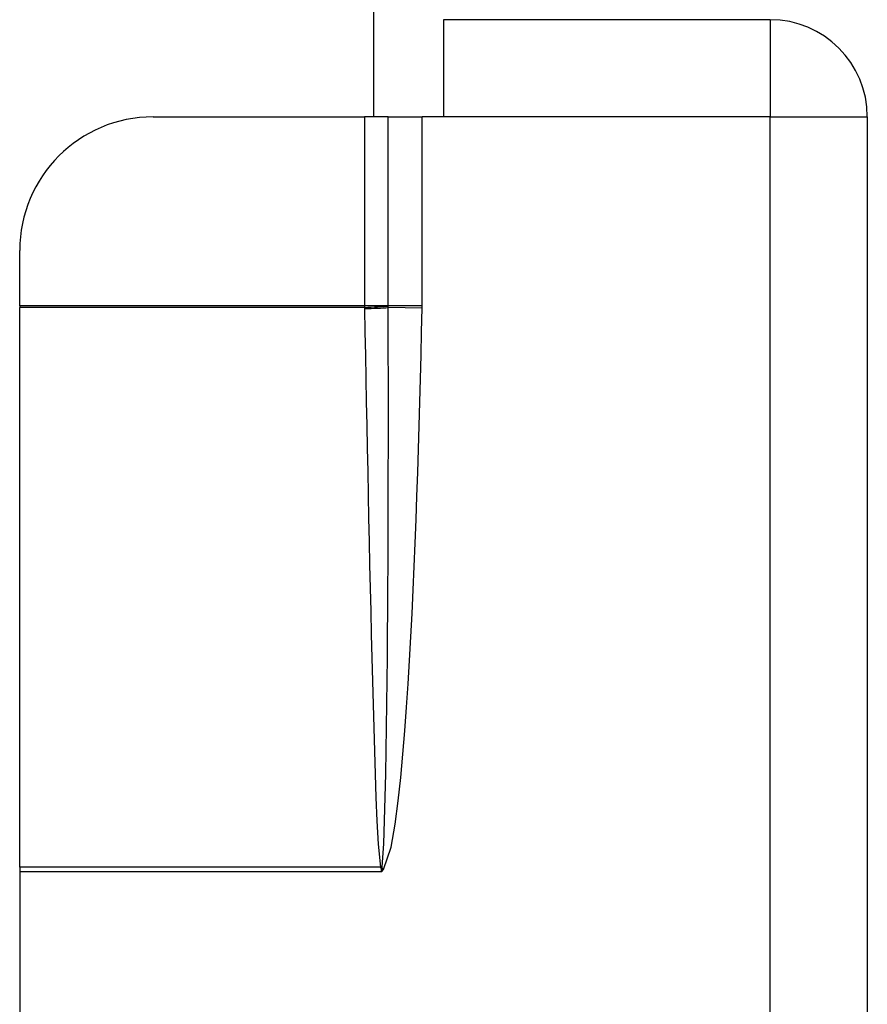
# Model space of a CAD drawing. Header units: inches. Extents: x 3.4 to 82.4, y 3.9 to 45.4.
# Tile 60 of 114: x 13.303 to 14.053, y 23.883 to 24.754. Entities that reach past the tile are written whole.
import ezdxf

# ---------------------------------------------------------------- set-up
doc = ezdxf.new("R2010")
doc.units = ezdxf.units.IN
doc.header["$MEASUREMENT"] = 0
doc.layers.add('Visible Edges(ANSI)', color=7, linetype='Continuous', lineweight=25)
doc.layers.add('Visible Tangent Edges(ANSI)', color=7, linetype='Continuous', lineweight=25)

msp = doc.modelspace()

# ---------------------------------------------------------------- linework, layer by layer
at = {"layer": 'Visible Edges(ANSI)'}
for p, q in [((13.61579, 28.756), (13.61579, 24.66767)), ((13.96679, 24.75367), (13.67779, 24.75367)), ((13.67779, 24.75367), (13.67779, 24.66767)), ((13.4209, 24.66767), (13.60779, 24.66767)), ((13.62885, 24.66767), (13.60779, 24.66767)), ((13.62885, 24.66767), (13.65893, 24.66767)), ((13.67779, 24.66767), (13.65893, 24.66767)), ((14.05279, 24.66767), (14.05279, 21.83967)), ((13.30279, 24.50056), (13.30279, 24.54956)), ((13.30279, 24.50056), (13.30279, 24.49908)), ((13.30279, 24.00375), (13.30279, 24.49908)), ((13.30279, 24.00375), (13.30279, 23.99965)), ((13.30279, 23.99965), (13.30279, 22.50769))]:
    msp.add_line(p, q, dxfattribs=at)
for centre, radius, start, end in [((13.96679, 24.66767), 0.086, 0, 90), ((13.4209, 24.54956), 0.11811, 90, 180)]:
    msp.add_arc(centre, radius, start, end, dxfattribs=at)
at = {"layer": 'Visible Tangent Edges(ANSI)'}
for p, q in [((13.96679, 24.75367), (13.96679, 24.66767)), ((13.60779, 24.66767), (13.60779, 24.50056)), ((13.62885, 24.50056), (13.62885, 24.66767)), ((13.65893, 24.50056), (13.65893, 24.66767)), ((13.96679, 24.66767), (13.67779, 24.66767)), ((13.96679, 23.35938), (13.96679, 24.66767)), ((13.96679, 24.66767), (14.05279, 24.66767)), ((13.60779, 24.50056), (13.30279, 24.50056)), ((13.60779, 24.49908), (13.30279, 24.49908)), ((13.62885, 24.50056), (13.60779, 24.50056)), ((13.65893, 24.50056), (13.62885, 24.50056)), ((13.65891, 24.49834), (13.62886, 24.49896)), ((13.62207, 24.00375), (13.30279, 24.00375)), ((13.62222, 24.00315), (13.62279, 23.99965)), ((13.62279, 23.99965), (13.62329, 24.00328)), ((13.62279, 23.99965), (13.62483, 24.00187)), ((13.62483, 24.00187), (13.62329, 24.00328)), ((13.62279, 23.99965), (13.30279, 23.99965))]:
    msp.add_line(p, q, dxfattribs=at)
at = {"layer": 'Visible Tangent Edges(ANSI)', "flags": 128}
for points in [[(13.60779, 24.50056), (13.60779, 24.5005), (13.60779, 24.50044), (13.60779, 24.50038), (13.60779, 24.50032), (13.60779, 24.50025), (13.60779, 24.50019), (13.60779, 24.50013), (13.60779, 24.50007), (13.60779, 24.50001), (13.60779, 24.49995), (13.60779, 24.49988), (13.60779, 24.49982), (13.60779, 24.49976), (13.60779, 24.4997), (13.60779, 24.49964), (13.60779, 24.49958), (13.60779, 24.49952), (13.60779, 24.49945), (13.60779, 24.49939), (13.60779, 24.49933), (13.60779, 24.49927), (13.60779, 24.49921), (13.60779, 24.49915), (13.60779, 24.49908)], [(13.60779, 24.49908), (13.6078, 24.49904), (13.6078, 24.499), (13.6078, 24.49896), (13.6078, 24.49892), (13.6078, 24.49888), (13.6078, 24.49883), (13.6078, 24.49879), (13.6078, 24.49875), (13.60781, 24.49871), (13.60781, 24.49867), (13.60781, 24.49863), (13.60781, 24.49858), (13.60781, 24.49854), (13.60781, 24.4985), (13.60781, 24.49846), (13.60781, 24.49842), (13.60782, 24.49837), (13.60782, 24.49833), (13.60782, 24.49829), (13.60782, 24.49825), (13.60782, 24.49821), (13.60782, 24.49817), (13.60782, 24.49812), (13.60782, 24.49808)], [(13.60782, 24.49808), (13.60823, 24.47748), (13.60864, 24.45687), (13.60904, 24.43627), (13.60945, 24.41566), (13.60987, 24.39506), (13.61029, 24.37445), (13.61071, 24.35385), (13.61113, 24.33324), (13.61157, 24.31264), (13.61201, 24.29203), (13.61245, 24.27143), (13.61291, 24.25082), (13.61338, 24.23022), (13.61386, 24.20962), (13.61436, 24.18901), (13.61488, 24.16841), (13.61543, 24.14781), (13.616, 24.1272), (13.61662, 24.1066), (13.61729, 24.086), (13.61804, 24.06541), (13.6189, 24.04482), (13.62001, 24.02424), (13.62207, 24.00375)], [(13.62347, 24.00408), (13.62491, 24.02457), (13.62568, 24.04517), (13.62623, 24.06578), (13.62669, 24.0864), (13.62707, 24.10702), (13.62739, 24.12765), (13.62767, 24.14828), (13.62791, 24.1689), (13.62812, 24.18953), (13.6283, 24.21016), (13.62846, 24.23078), (13.62859, 24.25141), (13.6287, 24.27204), (13.62879, 24.29267), (13.62887, 24.31329), (13.62893, 24.33392), (13.62897, 24.35455), (13.62899, 24.37518), (13.62901, 24.39581), (13.629, 24.41644), (13.62899, 24.43707), (13.62896, 24.4577), (13.62891, 24.47833), (13.62886, 24.49896)], [(13.62483, 24.00187), (13.63154, 24.02141), (13.63508, 24.04189), (13.63775, 24.06249), (13.63993, 24.08315), (13.64184, 24.10385), (13.64354, 24.12459), (13.64505, 24.14534), (13.64642, 24.1661), (13.64768, 24.18684), (13.64885, 24.20759), (13.64993, 24.22834), (13.65094, 24.2491), (13.65187, 24.26985), (13.65274, 24.29062), (13.65355, 24.31138), (13.65431, 24.33215), (13.65503, 24.35292), (13.6557, 24.37369), (13.65633, 24.39446), (13.65692, 24.41524), (13.65747, 24.43601), (13.65798, 24.45679), (13.65846, 24.47756), (13.65891, 24.49834)], [(13.62885, 24.50034), (13.62885, 24.50035), (13.62885, 24.50036), (13.62885, 24.50036), (13.62885, 24.50037), (13.62885, 24.50038), (13.62885, 24.50039), (13.62885, 24.5004), (13.62885, 24.50041), (13.62885, 24.50042), (13.62885, 24.50043), (13.62885, 24.50044), (13.62885, 24.50045), (13.62885, 24.50046), (13.62885, 24.50047), (13.62885, 24.50048), (13.62885, 24.50049), (13.62885, 24.5005), (13.62885, 24.50051), (13.62885, 24.50051), (13.62885, 24.50052), (13.62885, 24.50053), (13.62885, 24.50054), (13.62885, 24.50055), (13.62885, 24.50056)], [(13.62886, 24.49896), (13.62886, 24.49902), (13.62886, 24.49907), (13.62886, 24.49913), (13.62886, 24.49919), (13.62886, 24.49925), (13.62886, 24.4993), (13.62886, 24.49936), (13.62886, 24.49942), (13.62886, 24.49948), (13.62886, 24.49953), (13.62886, 24.49959), (13.62886, 24.49965), (13.62886, 24.49971), (13.62886, 24.49976), (13.62886, 24.49982), (13.62885, 24.49988), (13.62885, 24.49994), (13.62885, 24.49999), (13.62885, 24.50005), (13.62885, 24.50011), (13.62885, 24.50016), (13.62885, 24.50022), (13.62885, 24.50028), (13.62885, 24.50034)], [(13.65891, 24.49834), (13.65891, 24.49843), (13.65891, 24.49852), (13.65891, 24.49862), (13.65891, 24.49871), (13.65892, 24.4988), (13.65892, 24.49889), (13.65892, 24.49899), (13.65892, 24.49908), (13.65892, 24.49917), (13.65892, 24.49926), (13.65892, 24.49936), (13.65892, 24.49945), (13.65893, 24.49954), (13.65893, 24.49964), (13.65893, 24.49973), (13.65893, 24.49982), (13.65893, 24.49991), (13.65893, 24.50001), (13.65893, 24.5001), (13.65893, 24.50019), (13.65893, 24.50028), (13.65893, 24.50038), (13.65893, 24.50047), (13.65893, 24.50056)], [(13.62207, 24.00375), (13.62208, 24.00372), (13.62208, 24.0037), (13.62209, 24.00367), (13.6221, 24.00365), (13.62211, 24.00362), (13.62211, 24.0036), (13.62212, 24.00357), (13.62213, 24.00355), (13.62213, 24.00352), (13.62214, 24.0035), (13.62215, 24.00347), (13.62215, 24.00345), (13.62216, 24.00342), (13.62217, 24.0034), (13.62217, 24.00337), (13.62218, 24.00335), (13.62218, 24.00332), (13.62219, 24.0033), (13.62219, 24.00328), (13.6222, 24.00325), (13.6222, 24.00322), (13.62221, 24.0032), (13.62221, 24.00317), (13.62222, 24.00315)], [(13.62329, 24.00328), (13.62331, 24.00332), (13.62332, 24.00335), (13.62333, 24.00339), (13.62334, 24.00342), (13.62335, 24.00346), (13.62336, 24.00349), (13.62337, 24.00353), (13.62337, 24.00356), (13.62338, 24.00359), (13.62339, 24.00363), (13.6234, 24.00366), (13.6234, 24.00369), (13.62341, 24.00373), (13.62342, 24.00376), (13.62342, 24.00379), (13.62343, 24.00382), (13.62344, 24.00386), (13.62344, 24.00389), (13.62345, 24.00392), (13.62345, 24.00395), (13.62346, 24.00399), (13.62346, 24.00402), (13.62347, 24.00405), (13.62347, 24.00408)]]:
    msp.add_lwpolyline(points, dxfattribs=at)
at = {"layer": 'Visible Tangent Edges(ANSI)'}
for centre, major_axis, ratio, start_param, end_param in [((13.60779, 24.5004), (0.02754, 0.00103), 0.047596, 4.71061, 5.58098), ((13.60782, 24.49939), (-0.02755, -0.00054), 0.04762, 1.569859, 2.438449), ((13.62207, 24.00506), (0.02681, 0.00639), 0.046335, 4.701347, 4.753684), ((13.62222, 24.00427), (-0.02735, -0.00339), 0.040384, 1.565785, 1.605152)]:
    msp.add_ellipse(centre, major_axis=major_axis, ratio=ratio, start_param=start_param, end_param=end_param, dxfattribs=at)

doc.saveas('drawing.dxf')
